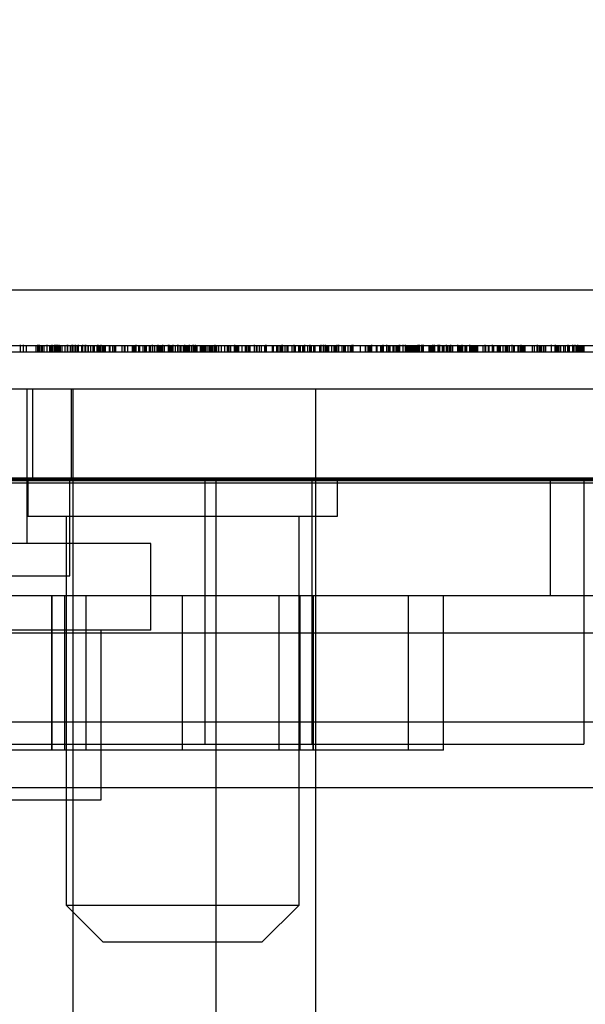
# Model space of a CAD drawing. Header units: inches. Extents: x 1 to 240, y -1 to 159.
# Tile 9 of 111: x 78.862 to 79.318, y 29.648 to 30.444. Entities that reach past the tile are written whole.
import ezdxf
from ezdxf.enums import TextEntityAlignment as Align
from ezdxf.lldxf.tags import DXFTag

# ---------------------------------------------------------------- set-up
doc = ezdxf.new("R2010")
doc.units = ezdxf.units.IN
doc.header["$MEASUREMENT"] = 0
for name, color, linetype in [('COM43543', 7, 'Continuous'), ('COM54932', 7, 'Continuous'), ('COM70219', 7, 'Continuous'), ('COM70657-14', 7, 'Continuous'), ('Default', 7, 'Continuous'), ('HAN13060', 7, 'Continuous'), ('HAN13060_SCREW', 7, 'Continuous'), ('HAN_NUT', 7, 'Continuous'), ('LAB20180', 7, 'Continuous'), ('LOC13320', 7, 'Continuous'), ('NTS17050', 7, 'Continuous'), ('STD26057', 7, 'Continuous')]:
    doc.layers.add(name, color=color, linetype=linetype)
doc.styles.add('SEACAD_Times_New_Roman', font='times.ttf')
tags = doc.linetypes.add('HIDDEN2', pattern=[0.1875, 0.125, -0.0625]).pattern_tags.tags
tags[6:7] = [DXFTag(74, 4), DXFTag(75, 0), DXFTag(340, '0'), DXFTag(46, 0.0), DXFTag(50, 0.0), DXFTag(44, 0.0), DXFTag(45, 0.0)]
tags[4:5] = [DXFTag(74, 4), DXFTag(75, 0), DXFTag(340, '0'), DXFTag(46, 0.0), DXFTag(50, 0.0), DXFTag(44, 0.0), DXFTag(45, 0.0)]
doc.dimstyles.new('HAMMOND_(STH_-_240x160)', dxfattribs={"dimtxt": 1, "dimasz": 1.25, "dimexe": 0.5, "dimexo": 0.5, "dimgap": 0.25, "dimtad": 0, "dimtih": 1, "dimtoh": 1, "dimzin": 0, "dimdsep": 46, "dimtxsty": 'SEACAD_Times_New_Roman', "dimblk1": '_SE_FILLED', "dimblk2": '_SE_FILLED', "dimsah": 1, "dimcen": 0.5, "dimadec": 0, "dimazin": 0, "dimtfac": 0.8, "dimtofl": 0, "dimtmove": 0, "dimatfit": 3, "dimfxl": 1, "dimtolj": 1, "dimtzin": 0, "dimarcsym": 0})

# ---------------------------------------------------------------- blocks, each defined once
blk = doc.blocks.new('SE6')
at = {"layer": 'COM43543', "color": 7, "linetype": 'HIDDEN2'}
for p, q in [((52.39931, 29.94832), (79.76156, 29.94832)), ((52.39931, 29.87632), (79.76156, 29.87632))]:
    blk.add_line(p, q, dxfattribs=at)
at = {"layer": 'COM54932', "color": 7, "linetype": 'HIDDEN2'}
for p, q in [((79.29038, 29.97844), (79.29038, 30.07344)), ((78.52538, 29.97844), (79.47538, 29.97844))]:
    blk.add_line(p, q, dxfattribs=at)
at = {"layer": 'COM70219', "color": 7, "linetype": 'HIDDEN2'}
for p, q in [((52.66238, 30.07244), (79.50138, 30.07244)), ((52.66238, 30.07144), (79.50138, 30.07144)), ((52.66238, 30.06944), (79.50138, 30.06944)), ((52.66238, 29.82344), (79.50138, 29.82344))]:
    blk.add_line(p, q, dxfattribs=at)
at = {"layer": 'COM70657-14', "color": 7, "linetype": 'Continuous'}
blk.add_line((52.12638, 30.14544), (80.03538, 30.14544), dxfattribs=at)
at = {"layer": 'COM70657-14', "color": 7, "linetype": 'HIDDEN2'}
for p, q in [((78.87238, 30.07344), (78.87238, 30.14544)), ((78.90384, 30.07344), (78.90384, 30.14544)), ((52.12638, 30.07344), (80.03538, 30.07344))]:
    blk.add_line(p, q, dxfattribs=at)
at = {"layer": 'HAN13060', "color": 7, "linetype": 'Continuous'}
for p, q in [((78.81578, 30.22544), (78.96396, 30.22544)), ((78.96396, 30.22544), (79.44378, 30.22544))]:
    blk.add_line(p, q, dxfattribs=at)
at = {"layer": 'HAN13060', "color": 7, "linetype": 'HIDDEN2'}
for p, q in [((78.86788, 30.02044), (78.86788, 30.14544)), ((78.90495, 29.44344), (78.90495, 30.14544)), ((79.10088, 29.44344), (79.10088, 30.14544))]:
    blk.add_line(p, q, dxfattribs=at)
at = {"layer": 'HAN13060_SCREW', "color": 7, "linetype": 'HIDDEN2'}
for p, q in [((78.96788, 30.02044), (78.44288, 30.02044)), ((78.96788, 29.95044), (78.96788, 30.02044)), ((78.96788, 29.95044), (78.44288, 29.95044)), ((78.92766, 29.81344), (78.92766, 29.95044)), ((78.81652, 29.81344), (78.92766, 29.81344))]:
    blk.add_line(p, q, dxfattribs=at)
at = {"layer": 'HAN_NUT', "color": 7, "linetype": 'HIDDEN2'}
for p, q in [((79.01137, 30.07344), (79.01137, 29.85844)), ((79.09788, 29.85844), (79.09788, 30.07344)), ((79.31737, 30.07344), (79.31737, 29.85844)), ((78.39938, 29.85844), (79.01137, 29.85844)), ((79.01137, 29.85844), (79.31737, 29.85844))]:
    blk.add_line(p, q, dxfattribs=at)
at = {"layer": 'LAB20180', "color": 7, "linetype": 'HIDDEN2'}
for p, q in [((77.70634, 30.18044), (79.58041, 30.18044)), ((78.86217, 30.18044), (78.86217, 30.17544)), ((78.86266, 30.17482), (78.86266, 30.18107)), ((78.86478, 30.18044), (78.86478, 30.17544)), ((78.86485, 30.17482), (78.86485, 30.18107)), ((78.86706, 30.18044), (78.86706, 30.17544)), ((78.86724, 30.18044), (78.86724, 30.17544)), ((78.87489, 30.18044), (78.87489, 30.17544)), ((78.8765, 30.17482), (78.8765, 30.18107)), ((78.87677, 30.18107), (78.87677, 30.17482)), ((78.87684, 30.18044), (78.87684, 30.17544)), ((78.87731, 30.17482), (78.87731, 30.18107)), ((78.87799, 30.17482), (78.87799, 30.18107)), ((78.87889, 30.18044), (78.87889, 30.17544)), ((78.87897, 30.18044), (78.87897, 30.17544)), ((78.87973, 30.18044), (78.87973, 30.17544)), ((78.87982, 30.18044), (78.87982, 30.17544)), ((78.87992, 30.18044), (78.87992, 30.17544)), ((78.8815, 30.18044), (78.8815, 30.17544)), ((78.88367, 30.18107), (78.88367, 30.17482)), ((78.886, 30.18044), (78.886, 30.17544)), ((78.88685, 30.18044), (78.88685, 30.17544)), ((78.88797, 30.17482), (78.88797, 30.18107)), ((78.88822, 30.17482), (78.88822, 30.18107)), ((78.88861, 30.18044), (78.88861, 30.17544)), ((78.88997, 30.18107), (78.88997, 30.17482)), ((78.89093, 30.17482), (78.89093, 30.18107)), ((78.89113, 30.17482), (78.89113, 30.18107)), ((78.89119, 30.18107), (78.89119, 30.17482)), ((78.89138, 30.18044), (78.89138, 30.17544)), ((78.89203, 30.18044), (78.89203, 30.17544)), ((78.89223, 30.18044), (78.89223, 30.17544)), ((78.89235, 30.17482), (78.89235, 30.18107)), ((78.8929, 30.18044), (78.8929, 30.17544)), ((78.89331, 30.18044), (78.89331, 30.17544)), ((78.89374, 30.17482), (78.89374, 30.18107)), ((78.89383, 30.17482), (78.89383, 30.18107)), ((78.89457, 30.18044), (78.89457, 30.17544)), ((78.89598, 30.18044), (78.89598, 30.17544)), ((78.89841, 30.18044), (78.89841, 30.17544)), ((78.9001, 30.18107), (78.9001, 30.17482)), ((78.90045, 30.17482), (78.90045, 30.18107)), ((78.90063, 30.17482), (78.90063, 30.18107)), ((78.90261, 30.18044), (78.90261, 30.17544)), ((78.90413, 30.17482), (78.90413, 30.18107)), ((78.90422, 30.18044), (78.90422, 30.17544)), ((78.90433, 30.17482), (78.90433, 30.18107)), ((78.90439, 30.18107), (78.90439, 30.17482)), ((78.90471, 30.18044), (78.90471, 30.17544)), ((78.90648, 30.18044), (78.90648, 30.17544)), ((78.90677, 30.18044), (78.90677, 30.17544)), ((78.90703, 30.17482), (78.90703, 30.18107)), ((78.90806, 30.18044), (78.90806, 30.17544)), ((78.90897, 30.18107), (78.90897, 30.17482)), ((78.90903, 30.18044), (78.90903, 30.17544)), ((78.91173, 30.18044), (78.91173, 30.17544)), ((78.9127, 30.18107), (78.9127, 30.17482)), ((78.91452, 30.18044), (78.91452, 30.17544)), ((78.91485, 30.18107), (78.91485, 30.17482)), ((78.91497, 30.18107), (78.91497, 30.17482)), ((78.91676, 30.18044), (78.91676, 30.17544)), ((78.91714, 30.18044), (78.91714, 30.17544)), ((78.91917, 30.18044), (78.91917, 30.17544)), ((78.921, 30.18044), (78.921, 30.17544)), ((78.92107, 30.18044), (78.92107, 30.17544)), ((78.92139, 30.18044), (78.92139, 30.17544)), ((78.92158, 30.18044), (78.92158, 30.17544)), ((78.92194, 30.18044), (78.92194, 30.17544)), ((78.92429, 30.18044), (78.92429, 30.17544)), ((78.92436, 30.18044), (78.92436, 30.17544)), ((78.92482, 30.18107), (78.92482, 30.17482)), ((78.92493, 30.18107), (78.92493, 30.17482)), ((78.92564, 30.18044), (78.92564, 30.17544)), ((78.92638, 30.18044), (78.92638, 30.17544)), ((78.92732, 30.18107), (78.92732, 30.17482)), ((78.92738, 30.18107), (78.92738, 30.17482)), ((78.92881, 30.18044), (78.92881, 30.17544)), ((78.92982, 30.18044), (78.92982, 30.17544)), ((78.93, 30.18044), (78.93, 30.17544)), ((78.93021, 30.18044), (78.93021, 30.17544)), ((78.93095, 30.18044), (78.93095, 30.17544)), ((78.93414, 30.18044), (78.93414, 30.17544)), ((78.93429, 30.18044), (78.93429, 30.17544)), ((78.93433, 30.18044), (78.93433, 30.17544)), ((78.93478, 30.18044), (78.93478, 30.17544)), ((78.93684, 30.18044), (78.93684, 30.17544)), ((78.93697, 30.18044), (78.93697, 30.17544)), ((78.93832, 30.18044), (78.93832, 30.17544)), ((78.9391, 30.18044), (78.9391, 30.17544)), ((78.94431, 30.18044), (78.94431, 30.17544)), ((78.94616, 30.18044), (78.94616, 30.17544)), ((78.94677, 30.18044), (78.94677, 30.17544)), ((78.9489, 30.18044), (78.9489, 30.17544)), ((78.95255, 30.18044), (78.95255, 30.17544)), ((78.95378, 30.18044), (78.95378, 30.17544)), ((78.95474, 30.18044), (78.95474, 30.17544)), ((78.95584, 30.17482), (78.95584, 30.18107)), ((78.9579, 30.18044), (78.9579, 30.17544)), ((78.95861, 30.18044), (78.95861, 30.17544)), ((78.96125, 30.18044), (78.96125, 30.17544)), ((78.96254, 30.18044), (78.96254, 30.17544)), ((78.96325, 30.18044), (78.96325, 30.17544)), ((78.96389, 30.18044), (78.96389, 30.17544)), ((78.96399, 30.18044), (78.96399, 30.17544)), ((78.96637, 30.18044), (78.96637, 30.17544)), ((78.96716, 30.18044), (78.96716, 30.17544)), ((78.96752, 30.18044), (78.96752, 30.17544)), ((78.96897, 30.18044), (78.96897, 30.18107)), ((78.96897, 30.18044), (78.96897, 30.17544)), ((78.97058, 30.18044), (78.97058, 30.17544)), ((78.97255, 30.18044), (78.97255, 30.17544)), ((78.97355, 30.17482), (78.97355, 30.18107)), ((78.97431, 30.18044), (78.97431, 30.17544)), ((78.97458, 30.18044), (78.97458, 30.17544)), ((78.97503, 30.18044), (78.97503, 30.17544)), ((78.97622, 30.18044), (78.97622, 30.17544)), ((78.97657, 30.18044), (78.97657, 30.17544)), ((78.97684, 30.18044), (78.97684, 30.17544)), ((78.97732, 30.17482), (78.97732, 30.18107)), ((78.97847, 30.18044), (78.97847, 30.17544)), ((78.98172, 30.18107), (78.98172, 30.17482)), ((78.98201, 30.18044), (78.98201, 30.17544)), ((78.98227, 30.18044), (78.98227, 30.17544)), ((78.9825, 30.17482), (78.9825, 30.18107)), ((78.9828, 30.18044), (78.9828, 30.17544)), ((78.98288, 30.18044), (78.98288, 30.17544)), ((78.98353, 30.18044), (78.98353, 30.17544)), ((78.98359, 30.18044), (78.98359, 30.17544)), ((78.98456, 30.18044), (78.98456, 30.17544)), ((78.98469, 30.18044), (78.98469, 30.17544)), ((78.98475, 30.18044), (78.98475, 30.17544)), ((78.98578, 30.17482), (78.98578, 30.18107)), ((78.98743, 30.18044), (78.98743, 30.17544)), ((78.98959, 30.17482), (78.98959, 30.18107)), ((78.98965, 30.17482), (78.98965, 30.18107)), ((78.98974, 30.17482), (78.98974, 30.18107)), ((78.99124, 30.18044), (78.99124, 30.17544)), ((78.99144, 30.18044), (78.99144, 30.17544)), ((78.99171, 30.18044), (78.99171, 30.17544)), ((78.99203, 30.18044), (78.99203, 30.17544)), ((78.99385, 30.18044), (78.99385, 30.17544)), ((78.99485, 30.18044), (78.99485, 30.17544)), ((78.99486, 30.18107), (78.99486, 30.17482)), ((78.9949, 30.18044), (78.9949, 30.17544)), ((78.99538, 30.18044), (78.99538, 30.17544)), ((78.99663, 30.18044), (78.99663, 30.17544)), ((78.99716, 30.18044), (78.99716, 30.17544)), ((78.99724, 30.18044), (78.99724, 30.17544)), ((78.99744, 30.18044), (78.99744, 30.17544)), ((78.99763, 30.18044), (78.99763, 30.17544)), ((78.99789, 30.18044), (78.99789, 30.17544)), ((78.99901, 30.17482), (78.99901, 30.18107)), ((79.00033, 30.18044), (79.00033, 30.17544)), ((79.00179, 30.18044), (79.00179, 30.17544)), ((79.002, 30.17482), (79.002, 30.18107)), ((79.00212, 30.17482), (79.00212, 30.18107)), ((79.00261, 30.18044), (79.00261, 30.17544)), ((79.00349, 30.18044), (79.00349, 30.17544)), ((79.00392, 30.17482), (79.00392, 30.18107)), ((79.004, 30.18044), (79.004, 30.17544)), ((79.00478, 30.18044), (79.00478, 30.17544)), ((79.00755, 30.18044), (79.00755, 30.17544)), ((79.00864, 30.18044), (79.00864, 30.17544)), ((79.00938, 30.18044), (79.00938, 30.17544)), ((79.01028, 30.18044), (79.01028, 30.17544)), ((79.01113, 30.18044), (79.01113, 30.17544)), ((79.01171, 30.18044), (79.01171, 30.17544)), ((79.01308, 30.18044), (79.01308, 30.17544)), ((79.01469, 30.18044), (79.01469, 30.17544)), ((79.01554, 30.18044), (79.01554, 30.17544)), ((79.01669, 30.18044), (79.01669, 30.17544)), ((79.01771, 30.18044), (79.01771, 30.17544)), ((79.01926, 30.18044), (79.01926, 30.17544)), ((79.01969, 30.17482), (79.01969, 30.18107)), ((79.01971, 30.18044), (79.01971, 30.17544)), ((79.02049, 30.18044), (79.02049, 30.17544)), ((79.02085, 30.18044), (79.02085, 30.17544)), ((79.02248, 30.18044), (79.02248, 30.17544)), ((79.02449, 30.18044), (79.02449, 30.17544)), ((79.02711, 30.18044), (79.02711, 30.17544)), ((79.02927, 30.18044), (79.02927, 30.17544)), ((79.02957, 30.18044), (79.02957, 30.17544)), ((79.03012, 30.18044), (79.03012, 30.17544)), ((79.03143, 30.18044), (79.03143, 30.17544)), ((79.03186, 30.18044), (79.03186, 30.17544)), ((79.03195, 30.18044), (79.03195, 30.17544)), ((79.03509, 30.18044), (79.03509, 30.17544)), ((79.03523, 30.18107), (79.03523, 30.17482)), ((79.03614, 30.18044), (79.03614, 30.17544)), ((79.03654, 30.18044), (79.03654, 30.17544)), ((79.03776, 30.18044), (79.03776, 30.17544)), ((79.03841, 30.18044), (79.03841, 30.17544)), ((79.0412, 30.18044), (79.0412, 30.17544)), ((79.04385, 30.18044), (79.04385, 30.17544)), ((79.04418, 30.18044), (79.04418, 30.17544)), ((79.04446, 30.18044), (79.04446, 30.17544)), ((79.0447, 30.18044), (79.0447, 30.17544)), ((79.04599, 30.18044), (79.04599, 30.17544)), ((79.0466, 30.18044), (79.0466, 30.17544)), ((79.04774, 30.18044), (79.04774, 30.17544)), ((79.05109, 30.18107), (79.05109, 30.17482)), ((79.05281, 30.18044), (79.05281, 30.17544)), ((79.05319, 30.18044), (79.05319, 30.17544)), ((79.05507, 30.18044), (79.05507, 30.17544)), ((79.05675, 30.18044), (79.05675, 30.17544)), ((79.05938, 30.18044), (79.05938, 30.17544)), ((79.05973, 30.18044), (79.05973, 30.17544)), ((79.0607, 30.17482), (79.0607, 30.18107)), ((79.06073, 30.17482), (79.06073, 30.18107)), ((79.06077, 30.18044), (79.06077, 30.17544)), ((79.06566, 30.18044), (79.06566, 30.17544)), ((79.06646, 30.18044), (79.06646, 30.17544)), ((79.06923, 30.18044), (79.06923, 30.17544)), ((79.07007, 30.18044), (79.07007, 30.17544)), ((79.0702, 30.18044), (79.0702, 30.17544)), ((79.072, 30.18044), (79.072, 30.17544)), ((79.07239, 30.18044), (79.07239, 30.17544)), ((79.07276, 30.18044), (79.07276, 30.17544)), ((79.07374, 30.18044), (79.07374, 30.17544)), ((79.0739, 30.17482), (79.0739, 30.18107)), ((79.07391, 30.18044), (79.07391, 30.17544)), ((79.07393, 30.17482), (79.07393, 30.18107)), ((79.07599, 30.18044), (79.07599, 30.17544)), ((79.07766, 30.18044), (79.07766, 30.17544)), ((79.07845, 30.18044), (79.07845, 30.17544)), ((79.08164, 30.18044), (79.08164, 30.17544)), ((79.08169, 30.18044), (79.08169, 30.17544)), ((79.08326, 30.18044), (79.08326, 30.17544)), ((79.08333, 30.17482), (79.08333, 30.18107)), ((79.08424, 30.18044), (79.08424, 30.17544)), ((79.08682, 30.18044), (79.08682, 30.17544)), ((79.08724, 30.18044), (79.08724, 30.17544)), ((79.08829, 30.18044), (79.08829, 30.17544)), ((79.09007, 30.18044), (79.09007, 30.17544)), ((79.09119, 30.18044), (79.09119, 30.17544)), ((79.09209, 30.17482), (79.09209, 30.18107)), ((79.09415, 30.18044), (79.09415, 30.17544)), ((79.09431, 30.18044), (79.09431, 30.17544)), ((79.09585, 30.18044), (79.09585, 30.17544)), ((79.09607, 30.18107), (79.09607, 30.17482)), ((79.09647, 30.17482), (79.09647, 30.18107)), ((79.09731, 30.18044), (79.09731, 30.17544)), ((79.09904, 30.18044), (79.09904, 30.17544)), ((79.09923, 30.18044), (79.09923, 30.17544)), ((79.10017, 30.18044), (79.10017, 30.17544)), ((79.10394, 30.18044), (79.10394, 30.17544)), ((79.10433, 30.18044), (79.10433, 30.17544)), ((79.10529, 30.17482), (79.10529, 30.18107)), ((79.10681, 30.18107), (79.10681, 30.17482)), ((79.1069, 30.18044), (79.1069, 30.17544)), ((79.10706, 30.18044), (79.10706, 30.17544)), ((79.10848, 30.18107), (79.10848, 30.17482)), ((79.10922, 30.18044), (79.10922, 30.17544)), ((79.11019, 30.18044), (79.11019, 30.17544)), ((79.11116, 30.18044), (79.11116, 30.17544)), ((79.11128, 30.18044), (79.11128, 30.17544)), ((79.11366, 30.18044), (79.11366, 30.17544)), ((79.11547, 30.18044), (79.11547, 30.17544)), ((79.11579, 30.18044), (79.11579, 30.17544)), ((79.11624, 30.18044), (79.11624, 30.17544)), ((79.11708, 30.18044), (79.11708, 30.17544)), ((79.11778, 30.18107), (79.11778, 30.17482)), ((79.11923, 30.18107), (79.11923, 30.17482)), ((79.12197, 30.18044), (79.12197, 30.17544)), ((79.12321, 30.18044), (79.12321, 30.17544)), ((79.12448, 30.18044), (79.12448, 30.17544)), ((79.12455, 30.18044), (79.12455, 30.17544)), ((79.12668, 30.18044), (79.12668, 30.17544)), ((79.12854, 30.18044), (79.12854, 30.17544)), ((79.12881, 30.18044), (79.12881, 30.17544)), ((79.12937, 30.18044), (79.12937, 30.17544)), ((79.13018, 30.17482), (79.13018, 30.18107)), ((79.13053, 30.18044), (79.13053, 30.17544)), ((79.13091, 30.18044), (79.13091, 30.17544)), ((79.13092, 30.18107), (79.13092, 30.17482)), ((79.13684, 30.18044), (79.13684, 30.17544)), ((79.1409, 30.18044), (79.1409, 30.17544)), ((79.14116, 30.18044), (79.14116, 30.17544)), ((79.14296, 30.18044), (79.14296, 30.17544)), ((79.14322, 30.18044), (79.14322, 30.17544)), ((79.14338, 30.18044), (79.14338, 30.17544)), ((79.14412, 30.18044), (79.14412, 30.17544)), ((79.14428, 30.18044), (79.14428, 30.17544)), ((79.14476, 30.18044), (79.14476, 30.17544)), ((79.14598, 30.18044), (79.14598, 30.17544)), ((79.14603, 30.17482), (79.14603, 30.18107)), ((79.14969, 30.18044), (79.14969, 30.17544)), ((79.15011, 30.18044), (79.15011, 30.17544)), ((79.15316, 30.18044), (79.15316, 30.17544)), ((79.15397, 30.18044), (79.15397, 30.17544)), ((79.15462, 30.18044), (79.15462, 30.17544)), ((79.15526, 30.17482), (79.15526, 30.18107)), ((79.15529, 30.18044), (79.15529, 30.17544)), ((79.15803, 30.18044), (79.15803, 30.17544)), ((79.15822, 30.17482), (79.15822, 30.18107)), ((79.15838, 30.17482), (79.15838, 30.18107)), ((79.15925, 30.18044), (79.15925, 30.17544)), ((79.16022, 30.18044), (79.16022, 30.17544)), ((79.1606, 30.18044), (79.1606, 30.17544)), ((79.16318, 30.18044), (79.16318, 30.17544)), ((79.16334, 30.18044), (79.16334, 30.17544)), ((79.16345, 30.18044), (79.16345, 30.17544)), ((79.16472, 30.18044), (79.16472, 30.17544)), ((79.16601, 30.18044), (79.16601, 30.17544)), ((79.16667, 30.18044), (79.16667, 30.17544)), ((79.16676, 30.18044), (79.16676, 30.17544)), ((79.16795, 30.18044), (79.16795, 30.17544)), ((79.16807, 30.18044), (79.16807, 30.17544)), ((79.16846, 30.17482), (79.16846, 30.18107)), ((79.16869, 30.17482), (79.16869, 30.18107)), ((79.17142, 30.17482), (79.17142, 30.18107)), ((79.17152, 30.17482), (79.17152, 30.18107)), ((79.17329, 30.17482), (79.17329, 30.18107)), ((79.17342, 30.18044), (79.17342, 30.17544)), ((79.17425, 30.18044), (79.17425, 30.17544)), ((79.17525, 30.18044), (79.17525, 30.17544)), ((79.17553, 30.18044), (79.17553, 30.17544)), ((79.17625, 30.18044), (79.17625, 30.17544)), ((79.17677, 30.18044), (79.17677, 30.17544)), ((79.17754, 30.18044), (79.17754, 30.17544)), ((79.17831, 30.18044), (79.17831, 30.17544)), ((79.17921, 30.18044), (79.17921, 30.17544)), ((79.17937, 30.18044), (79.17937, 30.17544)), ((79.17966, 30.18044), (79.17966, 30.17544)), ((79.18, 30.18044), (79.18, 30.17544)), ((79.1805, 30.18044), (79.1805, 30.17544)), ((79.18147, 30.18044), (79.18147, 30.17544)), ((79.18166, 30.18044), (79.18166, 30.17544)), ((79.18199, 30.18044), (79.18199, 30.17544)), ((79.18265, 30.18044), (79.18265, 30.17544)), ((79.18356, 30.17482), (79.18356, 30.18107)), ((79.18411, 30.18044), (79.18411, 30.17544)), ((79.18454, 30.17482), (79.18454, 30.18107)), ((79.18606, 30.18044), (79.18606, 30.17544)), ((79.18649, 30.17482), (79.18649, 30.18107)), ((79.1874, 30.17482), (79.1874, 30.18107)), ((79.18752, 30.18044), (79.18752, 30.17544)), ((79.18768, 30.18107), (79.18768, 30.17482)), ((79.19223, 30.18044), (79.19223, 30.17544)), ((79.19274, 30.18044), (79.19274, 30.17544)), ((79.1928, 30.18044), (79.1928, 30.17544)), ((79.19327, 30.18044), (79.19327, 30.17544)), ((79.19428, 30.18044), (79.19428, 30.17544)), ((79.19537, 30.17482), (79.19537, 30.18107)), ((79.19567, 30.18044), (79.19567, 30.17544)), ((79.19668, 30.18044), (79.19668, 30.17544)), ((79.19679, 30.17482), (79.19679, 30.18107)), ((79.19679, 30.18044), (79.19679, 30.17544)), ((79.19954, 30.18107), (79.19954, 30.17482)), ((79.19987, 30.17482), (79.19987, 30.18107)), ((79.20088, 30.18107), (79.20088, 30.17482)), ((79.20297, 30.18044), (79.20297, 30.17544)), ((79.20362, 30.18044), (79.20362, 30.17544)), ((79.20422, 30.18044), (79.20422, 30.17544)), ((79.20654, 30.17482), (79.20654, 30.18107)), ((79.20702, 30.18044), (79.20702, 30.17544)), ((79.20735, 30.18044), (79.20735, 30.17544)), ((79.20851, 30.18044), (79.20851, 30.17544)), ((79.20993, 30.18044), (79.20993, 30.17544)), ((79.20999, 30.17482), (79.20999, 30.18107)), ((79.21001, 30.18044), (79.21001, 30.17544)), ((79.21122, 30.18044), (79.21122, 30.17544)), ((79.21539, 30.18107), (79.21539, 30.17482)), ((79.21592, 30.18044), (79.21592, 30.17544)), ((79.21704, 30.18044), (79.21704, 30.17544)), ((79.21708, 30.18044), (79.21708, 30.17544)), ((79.21753, 30.18044), (79.21753, 30.17544)), ((79.21865, 30.18044), (79.21865, 30.17544)), ((79.21901, 30.17482), (79.21901, 30.18107)), ((79.21944, 30.18044), (79.21944, 30.17544)), ((79.22126, 30.18044), (79.22126, 30.17544)), ((79.22206, 30.18044), (79.22206, 30.17544)), ((79.22261, 30.18044), (79.22261, 30.17544)), ((79.22528, 30.17482), (79.22528, 30.18107)), ((79.22574, 30.18044), (79.22574, 30.17544)), ((79.22638, 30.18044), (79.22638, 30.17544)), ((79.22676, 30.18044), (79.22676, 30.17544)), ((79.22725, 30.18044), (79.22725, 30.17544)), ((79.22751, 30.18044), (79.22751, 30.17544)), ((79.2286, 30.18044), (79.2286, 30.17544)), ((79.22909, 30.18044), (79.22909, 30.17544)), ((79.22976, 30.18044), (79.22976, 30.17544)), ((79.23066, 30.18044), (79.23066, 30.17544)), ((79.23137, 30.18044), (79.23137, 30.17544)), ((79.23575, 30.18044), (79.23575, 30.17544)), ((79.23764, 30.18044), (79.23764, 30.17544)), ((79.23776, 30.17482), (79.23776, 30.18107)), ((79.23779, 30.18044), (79.23779, 30.17544)), ((79.24, 30.18044), (79.24, 30.17544)), ((79.24058, 30.18044), (79.24058, 30.17544)), ((79.24369, 30.17482), (79.24369, 30.18107)), ((79.24438, 30.18044), (79.24438, 30.17544)), ((79.24721, 30.18044), (79.24721, 30.17544)), ((79.24824, 30.18044), (79.24824, 30.17544)), ((79.24926, 30.18044), (79.24926, 30.17544)), ((79.24964, 30.18044), (79.24964, 30.17544)), ((79.25194, 30.18044), (79.25194, 30.17544)), ((79.25365, 30.18044), (79.25365, 30.17544)), ((79.25468, 30.18044), (79.25468, 30.17544)), ((79.25572, 30.18044), (79.25572, 30.17544)), ((79.25713, 30.18044), (79.25713, 30.17544)), ((79.25946, 30.17482), (79.25946, 30.18107)), ((79.26041, 30.18044), (79.26041, 30.17544)), ((79.26099, 30.18044), (79.26099, 30.17544)), ((79.26393, 30.18044), (79.26393, 30.17544)), ((79.26415, 30.18044), (79.26415, 30.17544)), ((79.26564, 30.18044), (79.26564, 30.17544)), ((79.26675, 30.17482), (79.26675, 30.18107)), ((79.26698, 30.18044), (79.26698, 30.17544)), ((79.26783, 30.18044), (79.26783, 30.17544)), ((79.26786, 30.18044), (79.26786, 30.17544)), ((79.26827, 30.18044), (79.26827, 30.17544)), ((79.26882, 30.18044), (79.26882, 30.17544)), ((79.26971, 30.18044), (79.26971, 30.17544)), ((79.27568, 30.18044), (79.27568, 30.17544)), ((79.27722, 30.18044), (79.27722, 30.17544)), ((79.27934, 30.18044), (79.27934, 30.17544)), ((79.27939, 30.18044), (79.27939, 30.17544)), ((79.27954, 30.18044), (79.27954, 30.17544)), ((79.27989, 30.17482), (79.27989, 30.18107)), ((79.28095, 30.18044), (79.28095, 30.17544)), ((79.2817, 30.18044), (79.2817, 30.17544)), ((79.28177, 30.18044), (79.28177, 30.17544)), ((79.28179, 30.18044), (79.28179, 30.17544)), ((79.2824, 30.18044), (79.2824, 30.17544)), ((79.28295, 30.18044), (79.28295, 30.17544)), ((79.28457, 30.18044), (79.28457, 30.17544)), ((79.28508, 30.18044), (79.28508, 30.17544)), ((79.28633, 30.18044), (79.28633, 30.17544)), ((79.29132, 30.17482), (79.29132, 30.18107)), ((79.29389, 30.18044), (79.29389, 30.17544)), ((79.29409, 30.18044), (79.29409, 30.17544)), ((79.29441, 30.18044), (79.29441, 30.17544)), ((79.29446, 30.18044), (79.29446, 30.17544)), ((79.29449, 30.17482), (79.29449, 30.18107)), ((79.29552, 30.18044), (79.29552, 30.17544)), ((79.29628, 30.18044), (79.29628, 30.17544)), ((79.29656, 30.18044), (79.29656, 30.17544)), ((79.29715, 30.18044), (79.29715, 30.17544)), ((79.29838, 30.18044), (79.29838, 30.17544)), ((79.30078, 30.18044), (79.30078, 30.17544)), ((79.30234, 30.18044), (79.30234, 30.17544)), ((79.30407, 30.18044), (79.30407, 30.17544)), ((79.30452, 30.17482), (79.30452, 30.18107)), ((79.30538, 30.18044), (79.30538, 30.17544)), ((79.30836, 30.18044), (79.30836, 30.17544)), ((79.30845, 30.17482), (79.30845, 30.18107)), ((79.30879, 30.18044), (79.30879, 30.17544)), ((79.3099, 30.18044), (79.3099, 30.17544)), ((79.31026, 30.17482), (79.31026, 30.18107)), ((79.31141, 30.18044), (79.31141, 30.17544)), ((79.31229, 30.18107), (79.31229, 30.17482)), ((79.31231, 30.18044), (79.31231, 30.17544)), ((79.31323, 30.18044), (79.31323, 30.17544)), ((79.31347, 30.18044), (79.31347, 30.17544)), ((79.31424, 30.18044), (79.31424, 30.17544)), ((79.31439, 30.18044), (79.31439, 30.17544)), ((79.3154, 30.18044), (79.3154, 30.17544)), ((79.31609, 30.18044), (79.31609, 30.17544)), ((79.31637, 30.18044), (79.31637, 30.17544)), ((79.3172, 30.18044), (79.3172, 30.17544)), ((77.6155, 30.17544), (79.76838, 30.17544)), ((78.96897, 30.17482), (78.96897, 30.17544))]:
    blk.add_line(p, q, dxfattribs=at)
at = {"layer": 'LOC13320', "color": 7, "linetype": 'HIDDEN2'}
for p, q in [((78.90238, 29.99444), (78.90238, 30.07344)), ((79.02038, 29.54344), (79.02038, 30.07344)), ((78.50838, 29.99444), (78.90238, 29.99444))]:
    blk.add_line(p, q, dxfattribs=at)
at = {"layer": 'NTS17050', "color": 7, "linetype": 'HIDDEN2'}
for p, q in [((78.88777, 29.85344), (78.88777, 29.97844)), ((78.88801, 29.85344), (78.88801, 29.97844)), ((78.89838, 29.85344), (78.89838, 29.97844)), ((78.91528, 29.97844), (78.91528, 29.85344)), ((78.99338, 29.85344), (78.99338, 29.97844)), ((79.07148, 29.85344), (79.07148, 29.97844)), ((79.08838, 29.85344), (79.08838, 29.97844)), ((79.09875, 29.85344), (79.09875, 29.97844)), ((79.09899, 29.85344), (79.09899, 29.97844)), ((79.17588, 29.85344), (79.17588, 29.97844)), ((79.20411, 29.85344), (79.20411, 29.97844)), ((78.88777, 29.85344), (78.78265, 29.85344)), ((79.09875, 29.85344), (78.88777, 29.85344)), ((79.20411, 29.85344), (79.09875, 29.85344))]:
    blk.add_line(p, q, dxfattribs=at)
at = {"layer": 'STD26057', "color": 7, "linetype": 'HIDDEN2'}
for p, q in [((78.86838, 30.07344), (78.86838, 30.04244)), ((79.11838, 30.04244), (79.11838, 30.07344)), ((78.86838, 30.04244), (79.11838, 30.04244)), ((78.89938, 30.04244), (78.89938, 29.72844)), ((79.08738, 29.72844), (79.08738, 30.04244)), ((78.89938, 29.72844), (79.08738, 29.72844)), ((78.89938, 29.72844), (78.92938, 29.69844)), ((79.05738, 29.69844), (79.08738, 29.72844)), ((79.05738, 29.69844), (78.92938, 29.69844))]:
    blk.add_line(p, q, dxfattribs=at)
blk = doc.blocks.new('DMBLK3157')
at = {"layer": 'Default', "linetype": 'Continuous'}
for points in [[(53.26838, 37.47825), (52.01838, 37.26992), (53.26838, 37.06159)], [(78.89338, 37.47825), (78.89338, 37.06159), (80.14338, 37.26992)]]:
    blk.add_hatch(color=7, dxfattribs=at).paths.add_polyline_path(points)
at = {"layer": 'Default', "color": 7, "linetype": 'Continuous'}
for p, q in [((52.01838, 30.53744), (52.01838, 37.76992)), ((80.14338, 30.18544), (80.14338, 37.76992)), ((52.01838, 37.26992), (63.63372, 37.26992)), ((68.52804, 37.26992), (80.14338, 37.26992))]:
    blk.add_line(p, q, dxfattribs=at)
at = {"layer": 'Default', "color": 7, "linetype": 'Continuous', "style": 'SEACAD_Times_New_Roman'}
for s, p in [('28.13', (64.37472, 37.76992)), ('DOOR', (63.98372, 36.26992))]:
    blk.add_text(s, height=1, dxfattribs=at).set_placement(p, align=Align.TOP_LEFT)
blk = doc.blocks.new('_SE_FILLED')
at = {"color": 0}
blk.add_line((0, 0), (-1, 0), dxfattribs=at)
blk.add_solid([(0, 0), (-1, -0.1665), (-1, 0.1665), (0, 0)], dxfattribs=at)
blk = doc.blocks.new('DMBLK3158')
at = {"layer": 'Default', "linetype": 'Continuous'}
for points in [[(78.89338, 37.47825), (78.89338, 37.06159), (80.14338, 37.26992)], [(83.66938, 37.47825), (82.41938, 37.26992), (83.66938, 37.06159)]]:
    blk.add_hatch(color=7, dxfattribs=at).paths.add_polyline_path(points)
at = {"layer": 'Default', "color": 7, "linetype": 'Continuous'}
for p, q in [((80.14338, 30.18544), (80.14338, 37.76992)), ((82.41938, 29.66232), (82.41938, 37.76992)), ((77.64338, 37.26992), (80.14338, 37.26992)), ((82.41938, 37.26992), (83.71829, 37.26992)), ((83.71829, 37.26992), (84.21829, 37.26992))]:
    blk.add_line(p, q, dxfattribs=at)
at = {"layer": 'Default', "color": 7, "linetype": 'Continuous', "style": 'SEACAD_Times_New_Roman'}
blk.add_text('2.28', height=1, dxfattribs=at).set_placement((84.56829, 37.76992), align=Align.TOP_LEFT)

msp = doc.modelspace()

# ---------------------------------------------------------------- block references
at = {"layer": 'Default'}
msp.add_blockref('SE6', (0, 0), dxfattribs=at)

# ---------------------------------------------------------------- dimensions: what is measured, and where the dimension line sits
at = {"layer": 'Default', "color": 7, "linetype": 'Continuous'}
dim = msp.add_linear_dim(base=(80.1433793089, 37.2699213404), p1=(52.0183793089, 30.0374444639), p2=(80.1433793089, 29.6854444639), text='\\A1;<>\\PDOOR', dimstyle='HAMMOND_(STH_-_240x160)', dxfattribs=at)
dim.commit()
dim.dimension.update_dxf_attribs({"geometry": 'DMBLK3157', "text_midpoint": (66.0808796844, 37.2699213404), "dimtype": 160})
dim = msp.add_linear_dim(base=(82.41938, 37.26992), p1=(80.14338, 29.68544), p2=(82.41938, 29.16232), text='\\A1;<>', dimstyle='HAMMOND_(STH_-_240x160)', override={"dimtmove": 1}, dxfattribs=at)
dim.commit()
dim.dimension.update_dxf_attribs({"geometry": 'DMBLK3158', "text_midpoint": (84.21829, 37.26992), "dimtype": 160})

doc.saveas('drawing.dxf')
